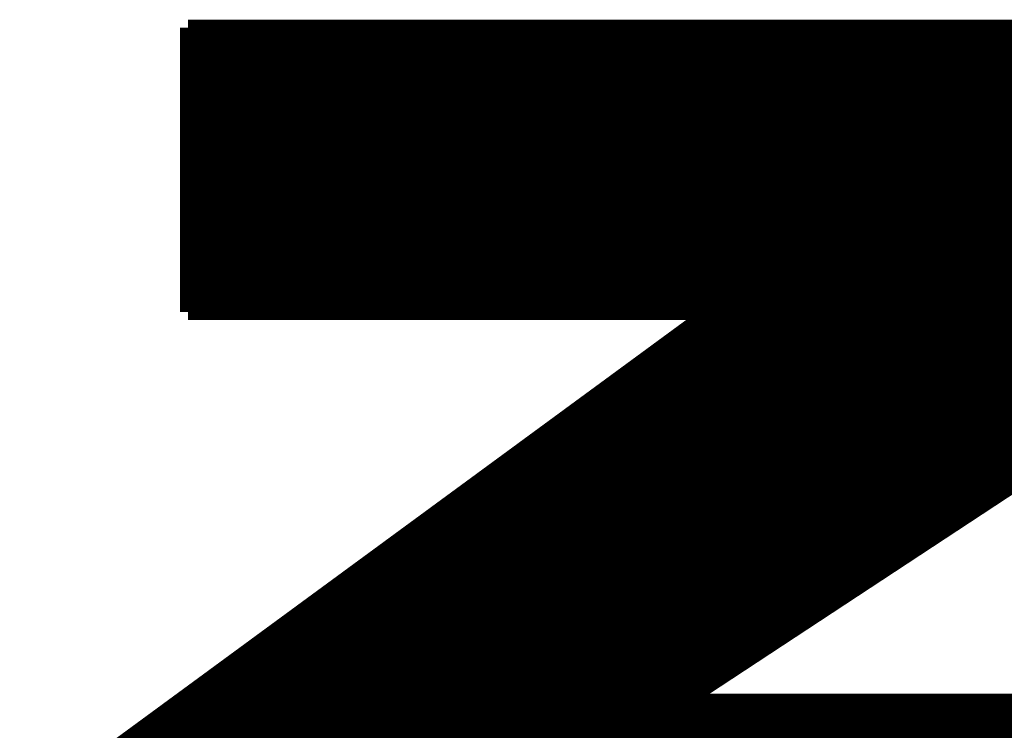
# Model space of a CAD drawing. Extents: x -86 to 498, y -49 to 361.
# Tile 8 of 31: x 32.6 to 36.28, y 9.94 to 12.6. Entities that reach past the tile are written whole.
import ezdxf

# ---------------------------------------------------------------- set-up
doc = ezdxf.new("R2010")
doc.units = 0
doc.layers.add('PACKAGE_GEOMETRY_SILKSCREEN_TOP', color=3, linetype='CONTINUOUS')

msp = doc.modelspace()

# ---------------------------------------------------------------- linework, layer by layer
at = {"layer": 'PACKAGE_GEOMETRY_SILKSCREEN_TOP', "const_width": 0.06096}
for points in [[(33.229296, 12.566142), (38.894004, 12.566142)], [(33.229296, 11.50239), (33.229296, 12.566142)], [(33.229296, 12.56538), (38.894004, 12.56538)], [(33.229296, 12.558014), (38.894004, 12.558014)], [(33.229296, 12.55014), (38.894004, 12.55014)], [(33.229296, 12.54252), (38.894004, 12.54252)], [(33.229296, 12.5349), (38.894004, 12.5349)], [(33.229296, 12.52728), (38.894004, 12.52728)], [(33.229296, 12.519914), (38.894004, 12.519914)], [(33.229296, 12.51204), (38.894004, 12.51204)], [(33.229296, 12.50442), (38.894004, 12.50442)], [(33.229296, 12.4968), (38.894004, 12.4968)], [(33.229296, 12.48918), (38.894004, 12.48918)], [(33.229296, 12.481814), (38.894004, 12.481814)], [(33.229296, 12.47394), (38.894004, 12.47394)], [(33.229296, 12.46632), (38.894004, 12.46632)], [(33.229296, 12.4587), (38.894004, 12.4587)], [(33.229296, 12.45108), (38.894004, 12.45108)], [(33.229296, 12.443714), (38.894004, 12.443714)], [(33.229296, 12.43584), (38.894004, 12.43584)], [(33.229296, 12.42822), (38.894004, 12.42822)], [(33.229296, 12.4206), (38.894004, 12.4206)], [(33.229296, 12.41298), (38.894004, 12.41298)], [(33.229296, 12.405614), (38.894004, 12.405614)], [(33.229296, 12.39774), (38.894004, 12.39774)], [(33.229296, 12.39012), (38.894004, 12.39012)], [(33.229296, 12.3825), (38.894004, 12.3825)], [(33.229296, 12.37488), (38.894004, 12.37488)], [(33.229296, 12.367514), (38.894004, 12.367514)], [(33.229296, 12.35964), (38.894004, 12.35964)], [(33.229296, 12.35202), (38.894004, 12.35202)], [(33.229296, 12.3444), (38.894004, 12.3444)], [(33.229296, 12.33678), (38.894004, 12.33678)], [(33.229296, 12.329414), (38.894004, 12.329414)], [(33.229296, 12.32154), (38.894004, 12.32154)], [(33.229296, 12.31392), (38.894004, 12.31392)], [(33.229296, 12.3063), (38.894004, 12.3063)], [(33.229296, 12.29868), (38.894004, 12.29868)], [(33.229296, 12.291314), (38.894004, 12.291314)], [(33.229296, 12.28344), (38.894004, 12.28344)], [(33.229296, 12.27582), (38.894004, 12.27582)], [(33.229296, 12.2682), (38.894004, 12.2682)], [(33.229296, 12.26058), (38.894004, 12.26058)], [(33.229296, 12.253214), (38.894004, 12.253214)], [(33.229296, 12.24534), (38.894004, 12.24534)], [(33.229296, 12.23772), (38.894004, 12.23772)], [(33.229296, 12.2301), (38.894004, 12.2301)], [(33.229296, 12.22248), (38.894004, 12.22248)], [(33.229296, 12.215114), (38.894004, 12.215114)], [(33.229296, 12.20724), (38.894004, 12.20724)], [(33.229296, 12.19962), (38.894004, 12.19962)], [(33.229296, 12.192), (38.894004, 12.192)], [(33.229296, 12.18438), (38.894004, 12.18438)], [(33.229296, 12.177014), (38.894004, 12.177014)], [(33.229296, 12.16914), (38.894004, 12.16914)], [(33.229296, 12.16152), (38.894004, 12.16152)], [(33.229296, 12.1539), (38.894004, 12.1539)], [(33.229296, 12.14628), (38.894004, 12.14628)], [(33.229296, 12.138914), (38.894004, 12.138914)], [(33.229296, 12.13104), (38.894004, 12.13104)], [(33.229296, 12.12342), (38.894004, 12.12342)], [(33.229296, 12.1158), (38.894004, 12.1158)], [(33.229296, 12.10818), (38.894004, 12.10818)], [(33.229296, 12.100814), (38.894004, 12.100814)], [(33.229296, 12.09294), (38.894004, 12.09294)], [(33.229296, 12.08532), (38.894004, 12.08532)], [(33.229296, 12.0777), (38.894004, 12.0777)], [(33.229296, 12.07008), (38.894004, 12.07008)], [(33.229296, 12.062714), (38.894004, 12.062714)], [(33.229296, 12.05484), (38.894004, 12.05484)], [(33.229296, 12.04722), (38.894004, 12.04722)], [(33.229296, 12.0396), (38.894004, 12.0396)], [(33.229296, 12.03198), (38.894004, 12.03198)], [(33.229296, 12.024614), (38.894004, 12.024614)], [(33.229296, 12.01674), (38.894004, 12.01674)], [(33.229296, 12.00912), (38.894004, 12.00912)], [(33.229296, 12.0015), (38.894004, 12.0015)], [(33.229296, 11.99388), (38.894004, 11.99388)], [(33.229296, 11.986514), (38.894004, 11.986514)], [(33.229296, 11.97864), (38.894004, 11.97864)], [(33.229296, 11.97102), (38.894004, 11.97102)], [(33.229296, 11.9634), (38.894004, 11.9634)], [(33.229296, 11.95578), (38.894004, 11.95578)], [(33.229296, 11.948414), (38.894004, 11.948414)], [(33.229296, 11.94054), (38.894004, 11.94054)], [(33.229296, 11.93292), (38.894004, 11.93292)], [(33.229296, 11.9253), (38.894004, 11.9253)], [(33.229296, 11.91768), (38.894004, 11.91768)], [(33.229296, 11.910314), (38.894004, 11.910314)], [(33.229296, 11.90244), (38.894004, 11.90244)], [(33.229296, 11.89482), (38.894004, 11.89482)], [(33.229296, 11.8872), (38.894004, 11.8872)], [(33.229296, 11.87958), (38.894004, 11.87958)], [(33.229296, 11.872214), (38.894004, 11.872214)], [(33.229296, 11.86434), (38.894004, 11.86434)], [(33.229296, 11.85672), (38.894004, 11.85672)], [(33.229296, 11.8491), (37.824918, 11.8491)], [(33.229296, 11.84148), (37.813234, 11.84148)], [(33.229296, 11.834114), (37.801804, 11.834114)], [(37.82695, 11.850624), (35.117278, 10.067798)], [(33.229296, 11.82624), (37.79012, 11.82624)], [(33.229296, 11.81862), (37.77869, 11.81862)], [(33.229296, 11.811), (37.767006, 11.811)], [(33.229296, 11.80338), (37.755322, 11.80338)], [(33.229296, 11.796014), (37.743892, 11.796014)], [(33.229296, 11.78814), (37.732208, 11.78814)], [(33.229296, 11.78052), (37.720778, 11.78052)], [(33.229296, 11.7729), (37.709094, 11.7729)], [(33.229296, 11.76528), (37.69741, 11.76528)], [(33.229296, 11.757914), (37.68598, 11.757914)], [(33.229296, 11.75004), (37.674296, 11.75004)], [(33.229296, 11.74242), (37.662612, 11.74242)], [(33.229296, 11.7348), (37.651182, 11.7348)], [(33.229296, 11.72718), (37.639498, 11.72718)], [(33.229296, 11.719814), (37.628068, 11.719814)], [(33.229296, 11.71194), (37.616384, 11.71194)], [(33.229296, 11.70432), (37.6047, 11.70432)], [(33.229296, 11.6967), (37.59327, 11.6967)], [(33.229296, 11.68908), (37.581586, 11.68908)], [(33.229296, 11.681714), (37.570156, 11.681714)], [(33.229296, 11.67384), (37.558472, 11.67384)], [(33.229296, 11.66622), (37.546788, 11.66622)], [(33.229296, 11.6586), (37.535358, 11.6586)], [(33.229296, 11.65098), (37.523674, 11.65098)], [(33.229296, 11.643614), (37.512244, 11.643614)], [(33.229296, 11.63574), (37.50056, 11.63574)], [(33.229296, 11.62812), (37.488876, 11.62812)], [(33.229296, 11.6205), (37.477446, 11.6205)], [(33.229296, 11.61288), (37.466016, 11.61288)], [(33.229296, 11.605514), (37.454332, 11.605514)], [(33.229296, 11.59764), (37.442648, 11.59764)], [(33.229296, 11.59002), (37.431218, 11.59002)], [(33.229296, 11.5824), (37.419534, 11.5824)], [(33.229296, 11.57478), (37.408104, 11.57478)], [(33.229296, 11.567414), (37.39642, 11.567414)], [(33.229296, 11.55954), (37.384736, 11.55954)], [(33.229296, 11.55192), (37.373306, 11.55192)], [(33.229296, 11.5443), (37.361622, 11.5443)], [(33.229296, 11.53668), (37.349938, 11.53668)], [(33.229296, 11.529314), (37.338508, 11.529314)], [(33.229296, 11.52144), (37.326824, 11.52144)], [(33.229296, 11.51382), (37.315394, 11.51382)], [(33.229296, 11.5062), (37.30371, 11.5062)], [(32.629856, 9.6266), (35.18535, 11.50239)], [(35.18535, 11.50239), (33.229296, 11.50239)], [(35.138614, 11.4681), (37.245798, 11.4681)], [(35.149028, 11.47572), (37.257482, 11.47572)], [(35.159442, 11.48334), (37.268912, 11.48334)], [(35.17011, 11.491214), (37.280596, 11.491214)], [(35.18027, 11.49858), (37.292026, 11.49858)], [(35.086798, 11.43), (37.187886, 11.43)], [(35.097212, 11.43762), (37.19957, 11.43762)], [(35.107626, 11.44524), (37.211, 11.44524)], [(35.11804, 11.453114), (37.222684, 11.453114)], [(35.1282, 11.46048), (37.234114, 11.46048)], [(35.045396, 11.39952), (37.141658, 11.39952)], [(35.05581, 11.40714), (37.153088, 11.40714)], [(35.06597, 11.415014), (37.164772, 11.415014)], [(35.076384, 11.42238), (37.176202, 11.42238)], [(34.99358, 11.36142), (37.083492, 11.36142)], [(35.00374, 11.36904), (37.095176, 11.36904)], [(35.014154, 11.376914), (37.10686, 11.376914)], [(35.024568, 11.38428), (37.11829, 11.38428)], [(35.034982, 11.3919), (37.129974, 11.3919)], [(34.94151, 11.32332), (37.02558, 11.32332)], [(34.951924, 11.33094), (37.037264, 11.33094)], [(34.962338, 11.338814), (37.048948, 11.338814)], [(34.972498, 11.34618), (37.060378, 11.34618)], [(34.982912, 11.3538), (37.072062, 11.3538)], [(34.88944, 11.28522), (36.967922, 11.28522)], [(34.900108, 11.29284), (36.979352, 11.29284)], [(34.910522, 11.300714), (36.991036, 11.300714)], [(34.920682, 11.30808), (37.00272, 11.30808)], [(34.931096, 11.3157), (37.01415, 11.3157)], [(34.837624, 11.24712), (36.91001, 11.24712)], [(34.848038, 11.25474), (36.92144, 11.25474)], [(34.858452, 11.262614), (36.933124, 11.262614)], [(34.868866, 11.26998), (36.944808, 11.26998)], [(34.87928, 11.2776), (36.956238, 11.2776)], [(34.785808, 11.20902), (36.852098, 11.20902)], [(34.796222, 11.21664), (36.863528, 11.21664)], [(34.806382, 11.224514), (36.875212, 11.224514)], [(34.81705, 11.23188), (36.886896, 11.23188)], [(34.827464, 11.2395), (36.898326, 11.2395)], [(34.733992, 11.17092), (36.794186, 11.17092)], [(34.744406, 11.17854), (36.805616, 11.17854)], [(34.75482, 11.186414), (36.8173, 11.186414)], [(34.76498, 11.19378), (36.828984, 11.19378)], [(34.775394, 11.2014), (36.840414, 11.2014)], [(34.692336, 11.14044), (36.747704, 11.14044)], [(34.70275, 11.148314), (36.759388, 11.148314)], [(34.713164, 11.15568), (36.770818, 11.15568)], [(34.723578, 11.1633), (36.782502, 11.1633)], [(34.64052, 11.10234), (36.689792, 11.10234)], [(34.650934, 11.110214), (36.701476, 11.110214)], [(34.661094, 11.11758), (36.712906, 11.11758)], [(34.671508, 11.1252), (36.72459, 11.1252)], [(34.681922, 11.13282), (36.736274, 11.13282)], [(34.588704, 11.06424), (36.632134, 11.06424)], [(34.598864, 11.072114), (36.643564, 11.072114)], [(34.609278, 11.07948), (36.654994, 11.07948)], [(34.619692, 11.0871), (36.666678, 11.0871)], [(34.630106, 11.09472), (36.678362, 11.09472)], [(34.536634, 11.02614), (36.574222, 11.02614)], [(34.547048, 11.034014), (36.585652, 11.034014)], [(34.557462, 11.04138), (36.597336, 11.04138)], [(34.567876, 11.049), (36.60902, 11.049)], [(34.57829, 11.05662), (36.62045, 11.05662)], [(34.484818, 10.98804), (36.51631, 10.98804)], [(34.495232, 10.995914), (36.52774, 10.995914)], [(34.505392, 11.00328), (36.539424, 11.00328)], [(34.515806, 11.0109), (36.551108, 11.0109)], [(34.52622, 11.01852), (36.562538, 11.01852)], [(34.432748, 10.94994), (36.458398, 10.94994)], [(34.443162, 10.957814), (36.469828, 10.957814)], [(34.453576, 10.96518), (36.481512, 10.96518)], [(34.46399, 10.9728), (36.493196, 10.9728)], [(34.474404, 10.98042), (36.504626, 10.98042)], [(34.391346, 10.919714), (36.411916, 10.919714)], [(34.40176, 10.92708), (36.4236, 10.92708)], [(34.412174, 10.9347), (36.435284, 10.9347)], [(34.422334, 10.94232), (36.446714, 10.94232)], [(34.339276, 10.881614), (36.354004, 10.881614)], [(34.34969, 10.88898), (36.365688, 10.88898)], [(34.360358, 10.8966), (36.377372, 10.8966)], [(34.370518, 10.90422), (36.388802, 10.90422)], [(34.380932, 10.91184), (36.400486, 10.91184)], [(34.287714, 10.843514), (36.296092, 10.843514)], [(34.297874, 10.85088), (36.307776, 10.85088)], [(34.308288, 10.8585), (36.319206, 10.8585)], [(34.318702, 10.86612), (36.33089, 10.86612)], [(34.329116, 10.87374), (36.342574, 10.87374)], [(34.235644, 10.805414), (36.23818, 10.805414)], [(34.246058, 10.81278), (36.249864, 10.81278)], [(34.256218, 10.8204), (36.261294, 10.8204)], [(34.266886, 10.82802), (36.272978, 10.82802)], [(34.2773, 10.83564), (36.284662, 10.83564)], [(34.183828, 10.767314), (36.180522, 10.767314)], [(34.193988, 10.77468), (36.191952, 10.77468)], [(34.204402, 10.7823), (36.203382, 10.7823)], [(34.214816, 10.78992), (36.215066, 10.78992)], [(34.22523, 10.79754), (36.22675, 10.79754)], [(34.131758, 10.729214), (36.12261, 10.729214)], [(34.142172, 10.73658), (36.13404, 10.73658)], [(34.152586, 10.7442), (36.145724, 10.7442)], [(34.163, 10.75182), (36.157154, 10.75182)], [(34.173414, 10.75944), (36.168838, 10.75944)], [(34.090356, 10.69848), (36.076128, 10.69848)], [(34.10077, 10.7061), (36.087812, 10.7061)], [(34.111184, 10.71372), (36.099242, 10.71372)], [(34.121344, 10.72134), (36.110926, 10.72134)], [(34.038286, 10.66038), (36.018216, 10.66038)], [(34.0487, 10.668), (36.0299, 10.668)], [(34.059114, 10.67562), (36.04133, 10.67562)], [(34.069528, 10.68324), (36.053014, 10.68324)], [(34.079688, 10.691114), (36.064444, 10.691114)], [(33.98647, 10.62228), (35.960304, 10.62228)], [(33.996884, 10.6299), (35.971988, 10.6299)], [(34.007298, 10.63752), (35.983418, 10.63752)], [(34.017712, 10.64514), (35.995102, 10.64514)], [(34.028126, 10.653014), (36.006532, 10.653014)], [(33.934654, 10.58418), (35.902392, 10.58418)], [(33.945068, 10.5918), (35.914076, 10.5918)], [(33.955228, 10.59942), (35.925506, 10.59942)], [(33.965642, 10.60704), (35.93719, 10.60704)], [(33.976056, 10.614914), (35.94862, 10.614914)], [(33.882584, 10.54608), (35.84448, 10.54608)], [(33.892998, 10.5537), (35.856164, 10.5537)], [(33.903412, 10.56132), (35.867594, 10.56132)], [(33.913826, 10.56894), (35.879278, 10.56894)], [(33.92424, 10.576814), (35.890708, 10.576814)], [(33.830768, 10.50798), (35.786568, 10.50798)], [(33.841182, 10.5156), (35.798252, 10.5156)], [(33.851596, 10.52322), (35.809682, 10.52322)], [(33.86201, 10.53084), (35.821366, 10.53084)], [(33.872424, 10.538714), (35.832796, 10.538714)], [(33.789112, 10.4775), (35.740086, 10.4775)], [(33.799526, 10.48512), (35.75177, 10.48512)], [(33.80994, 10.49274), (35.763454, 10.49274)], [(33.820608, 10.500614), (35.774884, 10.500614)], [(33.737296, 10.4394), (35.682174, 10.4394)], [(33.74771, 10.44702), (35.693858, 10.44702)], [(33.758124, 10.45464), (35.705542, 10.45464)], [(33.768538, 10.462514), (35.717226, 10.462514)], [(33.778952, 10.46988), (35.728656, 10.46988)], [(33.68548, 10.4013), (35.624516, 10.4013)], [(33.695894, 10.40892), (35.635946, 10.40892)], [(33.706308, 10.41654), (35.64763, 10.41654)], [(33.716468, 10.424414), (35.659314, 10.424414)], [(33.726882, 10.43178), (35.670744, 10.43178)], [(33.633664, 10.3632), (35.566604, 10.3632)], [(33.644078, 10.37082), (35.578034, 10.37082)], [(33.654238, 10.37844), (35.589718, 10.37844)], [(33.664652, 10.386314), (35.601402, 10.386314)], [(33.675066, 10.39368), (35.612832, 10.39368)], [(33.581594, 10.3251), (35.508692, 10.3251)], [(33.592008, 10.33272), (35.520122, 10.33272)], [(33.602422, 10.34034), (35.531806, 10.34034)], [(33.612582, 10.348214), (35.54349, 10.348214)], [(33.622996, 10.35558), (35.55492, 10.35558)], [(33.529778, 10.287), (35.45078, 10.287)], [(33.539938, 10.29462), (35.46221, 10.29462)], [(33.550606, 10.30224), (35.473894, 10.30224)], [(33.56102, 10.310114), (35.485324, 10.310114)], [(33.57118, 10.31748), (35.497008, 10.31748)], [(33.488122, 10.25652), (35.404298, 10.25652)], [(33.498536, 10.26414), (35.415982, 10.26414)], [(33.50895, 10.272014), (35.427412, 10.272014)], [(33.519364, 10.27938), (35.439096, 10.27938)], [(33.436306, 10.21842), (35.346386, 10.21842)], [(33.44672, 10.22604), (35.35807, 10.22604)], [(33.457134, 10.233914), (35.3695, 10.233914)], [(33.467548, 10.24128), (35.381184, 10.24128)], [(33.477962, 10.2489), (35.392868, 10.2489)], [(33.38449, 10.18032), (35.288474, 10.18032)], [(33.394904, 10.18794), (35.300158, 10.18794)], [(33.405064, 10.195814), (35.311588, 10.195814)], [(33.415478, 10.20318), (35.323272, 10.20318)], [(33.425892, 10.2108), (35.334956, 10.2108)], [(33.33242, 10.14222), (35.230562, 10.14222)], [(33.342834, 10.14984), (35.242246, 10.14984)], [(33.353248, 10.157714), (35.253676, 10.157714)], [(33.363662, 10.16508), (35.26536, 10.16508)], [(33.374076, 10.1727), (35.277044, 10.1727)], [(33.280604, 10.10412), (35.17265, 10.10412)], [(33.291018, 10.11174), (35.184334, 10.11174)], [(33.301432, 10.119614), (35.195764, 10.119614)], [(33.311592, 10.12698), (35.207448, 10.12698)], [(33.322006, 10.1346), (35.219132, 10.1346)], [(33.228788, 10.06602), (35.120072, 10.06602)], [(33.239202, 10.07364), (35.126422, 10.07364)], [(33.249362, 10.081514), (35.137852, 10.081514)], [(33.259776, 10.08888), (35.149536, 10.08888)], [(33.27019, 10.0965), (35.16122, 10.0965)], [(35.117278, 10.067798), (35.159696, 10.043922)], [(33.187132, 10.03554), (37.259514, 10.03554)], [(33.197546, 10.043414), (37.24021, 10.043414)], [(33.20796, 10.05078), (35.146996, 10.05078)], [(33.218374, 10.0584), (35.133534, 10.0584)], [(35.159696, 10.043922), (37.238686, 10.043922)], [(33.135316, 9.99744), (37.339016, 9.99744)], [(33.145476, 10.005314), (37.324792, 10.005314)], [(33.15589, 10.01268), (37.309806, 10.01268)], [(33.166304, 10.0203), (37.294058, 10.0203)], [(33.176718, 10.02792), (37.277548, 10.02792)], [(33.083246, 9.95934), (37.400484, 9.95934)], [(33.093914, 9.967214), (37.389054, 9.967214)], [(33.104074, 9.97458), (37.37737, 9.97458)], [(33.114488, 9.9822), (37.365178, 9.9822)], [(33.124902, 9.98982), (37.352224, 9.98982)], [(33.03143, 9.92124), (37.45103, 9.92124)], [(33.041844, 9.929114), (37.441632, 9.929114)], [(33.052258, 9.93648), (37.43198, 9.93648)], [(33.062672, 9.9441), (37.42182, 9.9441)], [(33.072832, 9.95172), (37.411406, 9.95172)], [(33.021016, 9.91362), (37.460174, 9.91362)]]:
    msp.add_lwpolyline(points, dxfattribs=at)

doc.saveas('drawing.dxf')
